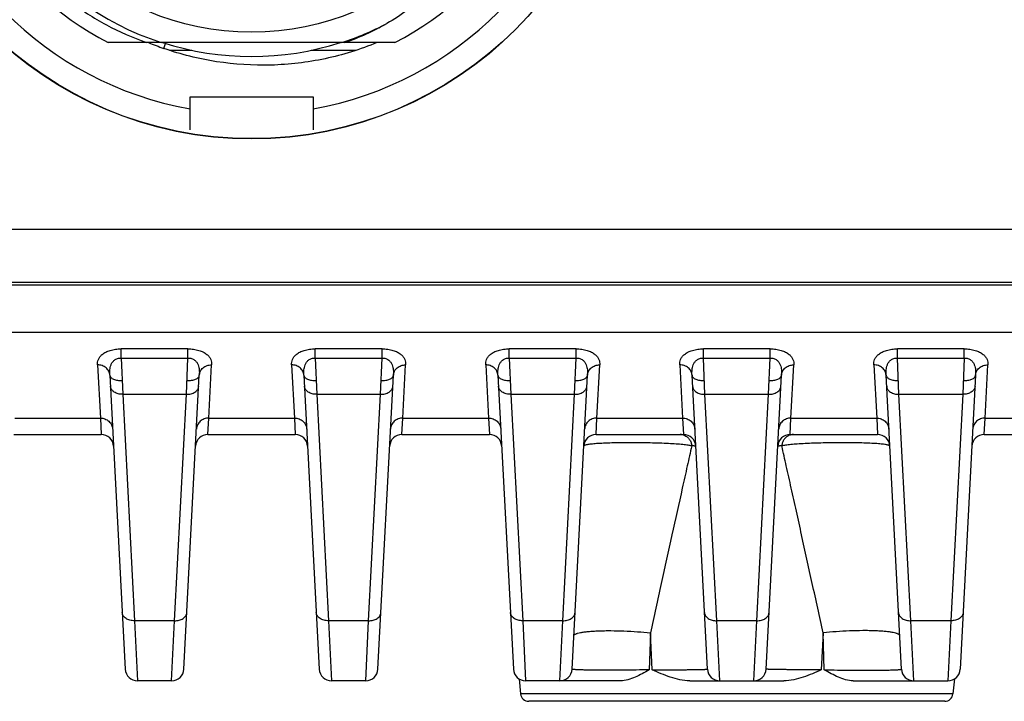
# Model space of a CAD drawing. Header units: millimetres. Extents: x 91 to 529, y 19 to 401.
# Tile 19 of 45: x 142 to 166, y 285 to 301. Entities that reach past the tile are written whole.
import ezdxf

# ---------------------------------------------------------------- set-up
doc = ezdxf.new("R2010")
doc.units = ezdxf.units.MM
doc.header["$LTSCALE"] = 32.67
doc.layers.add('00_COMPONENTS', color=7, linetype='CONTINUOUS')

msp = doc.modelspace()

# ---------------------------------------------------------------- linework, layer by layer
at = {"layer": '00_COMPONENTS', "color": 7}
for p, q in [((150.838, 300.832), (143.853, 300.832)), ((145.346, 300.643), (145.892, 300.643)), ((148.799, 300.643), (149.888, 300.643)), ((145.845, 299.508), (148.845, 299.508)), ((145.845, 298.708), (145.845, 299.508)), ((148.845, 299.508), (148.845, 299.215)), ((148.845, 299.215), (148.845, 298.708)), ((122.415, 294.929), (172.276, 294.929)), ((143.89, 292.727), (144.266, 285.566)), ((145.695, 285.566), (146.071, 292.727)), ((148.62, 292.727), (148.996, 285.566)), ((150.425, 285.566), (150.801, 292.727)), ((153.35, 292.727), (153.726, 285.566)), ((155.155, 285.566), (155.531, 292.727)), ((158.456, 285.566), (158.08, 292.727)), ((159.885, 285.566), (160.261, 292.727)), ((163.186, 285.566), (162.81, 292.727)), ((164.991, 292.727), (164.615, 285.566)), ((141.55, 291.282), (143.681, 291.282)), ((146.28, 291.282), (148.411, 291.282)), ((151.01, 291.282), (153.141, 291.282)), ((155.74, 291.282), (157.871, 291.282)), ((160.47, 291.282), (162.601, 291.282)), ((165.2, 291.282), (167.331, 291.282)), ((145.396, 285.282), (144.565, 285.282)), ((150.126, 285.282), (149.295, 285.282)), ((153.863, 285.33), (153.902, 284.961)), ((156.336, 285.282), (154.025, 285.282)), ((158.024, 285.282), (160.317, 285.282)), ((162.005, 285.282), (164.316, 285.282)), ((164.478, 285.33), (164.439, 284.961)), ((164.24, 284.782), (154.101, 284.782))]:
    msp.add_line(p, q, dxfattribs=at)
at = {"layer": '00_COMPONENTS', "color": 4}
for p, q in [((145.207, 300.688), (145.245, 300.811)), ((121.518, 296.288), (173.173, 296.288)), ((122.415, 294.994), (172.276, 294.994)), ((172.323, 293.77), (122.367, 293.77)), ((145.794, 293.37), (144.167, 293.37)), ((144.167, 293.145), (144.167, 293.37)), ((145.794, 293.145), (145.794, 293.37)), ((150.524, 293.37), (148.897, 293.37)), ((148.897, 293.145), (148.897, 293.37)), ((150.524, 293.145), (150.524, 293.37)), ((155.254, 293.37), (153.627, 293.37)), ((153.627, 293.145), (153.627, 293.37)), ((155.254, 293.145), (155.254, 293.37)), ((159.984, 293.37), (158.357, 293.37)), ((158.357, 293.145), (158.357, 293.37)), ((159.984, 293.145), (159.984, 293.37)), ((164.714, 293.37), (163.087, 293.37)), ((163.087, 293.145), (163.087, 293.37)), ((164.714, 293.145), (164.714, 293.37)), ((144.167, 293.145), (145.794, 293.145)), ((144.167, 293.145), (144.204, 292.262)), ((145.757, 292.262), (145.794, 293.145)), ((148.897, 293.145), (150.524, 293.145)), ((148.897, 293.145), (148.934, 292.262)), ((150.487, 292.262), (150.524, 293.145)), ((153.627, 293.145), (155.254, 293.145)), ((153.627, 293.145), (153.664, 292.262)), ((155.217, 292.262), (155.254, 293.145)), ((158.357, 293.145), (159.984, 293.145)), ((158.394, 292.262), (158.357, 293.145)), ((159.947, 292.262), (159.984, 293.145)), ((163.087, 293.145), (164.714, 293.145)), ((163.124, 292.262), (163.087, 293.145)), ((164.714, 293.145), (164.677, 292.262)), ((143.591, 292.978), (143.66, 291.682)), ((146.301, 291.682), (146.37, 292.978)), ((148.321, 292.978), (148.39, 291.682)), ((151.031, 291.682), (151.1, 292.978)), ((153.051, 292.978), (153.12, 291.682)), ((155.761, 291.682), (155.83, 292.978)), ((157.781, 292.978), (157.85, 291.682)), ((160.491, 291.682), (160.56, 292.978)), ((162.511, 292.978), (162.58, 291.682)), ((165.221, 291.682), (165.29, 292.978)), ((144.204, 292.262), (145.757, 292.262)), ((144.204, 292.262), (144.493, 286.746)), ((145.468, 286.746), (145.757, 292.262)), ((148.934, 292.262), (150.487, 292.262)), ((148.934, 292.262), (149.223, 286.746)), ((150.198, 286.746), (150.487, 292.262)), ((153.664, 292.262), (155.217, 292.262)), ((153.664, 292.262), (153.953, 286.746)), ((154.928, 286.746), (155.217, 292.262)), ((158.394, 292.262), (159.947, 292.262)), ((158.683, 286.746), (158.394, 292.262)), ((159.658, 286.746), (159.947, 292.262)), ((163.124, 292.262), (164.677, 292.262)), ((163.413, 286.746), (163.124, 292.262)), ((164.677, 292.262), (164.388, 286.746)), ((141.571, 291.682), (143.66, 291.682)), ((143.66, 291.682), (143.681, 291.282)), ((146.28, 291.282), (146.301, 291.682)), ((146.301, 291.682), (148.39, 291.682)), ((148.39, 291.682), (148.411, 291.282)), ((151.01, 291.282), (151.031, 291.682)), ((151.031, 291.682), (153.12, 291.682)), ((153.12, 291.682), (153.141, 291.282)), ((155.74, 291.282), (155.761, 291.682)), ((155.761, 291.682), (157.85, 291.682)), ((157.85, 291.682), (157.871, 291.282)), ((160.47, 291.282), (160.491, 291.682)), ((160.491, 291.682), (162.58, 291.682)), ((162.58, 291.682), (162.601, 291.282)), ((165.2, 291.282), (165.221, 291.682)), ((165.221, 291.682), (167.31, 291.682)), ((145.468, 286.746), (144.493, 286.746)), ((144.493, 286.746), (144.565, 285.282)), ((145.396, 285.282), (145.468, 286.746)), ((150.198, 286.746), (149.223, 286.746)), ((149.223, 286.746), (149.295, 285.282)), ((150.126, 285.282), (150.198, 286.746)), ((154.928, 286.746), (153.953, 286.746)), ((153.953, 286.746), (154.025, 285.282)), ((154.856, 285.282), (154.928, 286.746)), ((159.658, 286.746), (158.683, 286.746)), ((158.755, 285.282), (158.683, 286.746)), ((159.586, 285.282), (159.658, 286.746)), ((164.388, 286.746), (163.413, 286.746)), ((163.485, 285.282), (163.413, 286.746)), ((164.388, 286.746), (164.316, 285.282)), ((157.067, 286.449), (157.036, 285.551)), ((157.111, 285.551), (157.067, 286.449)), ((161.274, 286.449), (161.23, 285.551)), ((161.304, 285.551), (161.274, 286.449)), ((164.439, 284.961), (153.902, 284.961))]:
    msp.add_line(p, q, dxfattribs=at)
at = {"layer": '00_COMPONENTS', "color": 7}
for radius in [9.1, 9.092, 6.5]:
    msp.add_circle((147.345, 307.582), radius, dxfattribs=at)
for centre, radius, start, end in [((147.345, 307.582), 7.6, 117.3573, 242.6427), ((147.345, 307.582), 7.1, 108.0652, 251.9348), ((147.345, 307.582), 7.6, 297.3573, 62.6427), ((147.345, 307.582), 8.5, 190.1643, 259.8357), ((147.345, 307.582), 8.5, 280.1642, 349.8357), ((147.345, 307.582), 7.1, 288.0652, 297.6888), ((147.209, 307.53), 7.119, 289.802, 298.8571), ((147.565, 307.413), 7.126, 247.4598, 250.6726), ((147.345, 307.582), 7.09, 252.1923, 287.8077), ((143.681, 290.982), 0.3, 3, 90), ((146.28, 290.982), 0.3, 90, 177), ((148.411, 290.982), 0.3, 3, 90), ((151.01, 290.982), 0.3, 90, 177), ((153.141, 290.982), 0.3, 3, 90), ((155.74, 290.982), 0.3, 90, 177), ((157.871, 290.982), 0.3, 3, 90), ((160.47, 290.982), 0.3, 90, 177), ((162.601, 290.982), 0.3, 3, 90), ((165.2, 290.982), 0.3, 90, 177), ((144.565, 285.582), 0.3, 183, 270), ((145.396, 285.582), 0.3, 270, 357), ((149.295, 285.582), 0.3, 183, 270), ((150.126, 285.582), 0.3, 270, 357), ((154.025, 285.582), 0.3, 183, 270), ((154.856, 285.582), 0.3, 270, 357), ((158.755, 285.582), 0.3, 183, 270), ((159.586, 285.582), 0.3, 270, 357), ((163.485, 285.582), 0.3, 183, 270), ((164.316, 285.582), 0.3, 270, 357), ((154.101, 284.982), 0.2, 186, 270), ((164.24, 284.982), 0.2, 270, 354)]:
    msp.add_arc(centre, radius, start, end, dxfattribs=at)
at = {"layer": '00_COMPONENTS', "color": 4}
for centre, radius, start, end in [((157.788, 291.006), 0.276, 76.475, 89.9684), ((157.787, 291.004), 0.278, 68.3846, 76.4464), ((160.554, 291.004), 0.278, 103.5537, 111.6154), ((160.553, 291.006), 0.276, 90.0316, 103.525)]:
    msp.add_arc(centre, radius, start, end, dxfattribs=at)
at = {"layer": '00_COMPONENTS', "color": 7}
for points, knots in [([(143.964, 314.332), (143.649, 314.166), (143.041, 313.79), (142.219, 313.104), (141.502, 312.308), (140.907, 311.418), (140.444, 310.452), (140.125, 309.43), (139.955, 308.372), (139.938, 307.301), (140.075, 306.239), (140.366, 305.208), (140.803, 304.23), (141.378, 303.326), (142.077, 302.514), (142.888, 301.814), (143.793, 301.241), (144.446, 300.952), (144.781, 300.832)], [0, 0, 0, 0, 0.0625, 0.125002, 0.187504, 0.250004, 0.312505, 0.375006, 0.437506, 0.500009, 0.562507, 0.625009, 0.687505, 0.750006, 0.812505, 0.875004, 0.937504, 1, 1, 1, 1]), ([(153.634, 304.905), (153.5, 304.531), (153.248, 303.985), (152.823, 303.311), (152.34, 302.677), (151.636, 301.966), (150.986, 301.499), (150.645, 301.295)], [0, 0, 0, 0, 0.249938, 0.375018, 0.500098, 0.750043, 1, 1, 1, 1]), ([(150.404, 300.831), (149.995, 300.663), (149.145, 300.398), (147.819, 300.242), (146.488, 300.326), (145.624, 300.541), (145.206, 300.688)], [0, 0, 0, 0, 0.249998, 0.500008, 0.749992, 1, 1, 1, 1]), ([(157.036, 285.551), (156.98, 285.518), (156.868, 285.453), (156.697, 285.367), (156.52, 285.302), (156.397, 285.282), (156.336, 285.282)], [0, 0, 0, 0, 0.258153, 0.511487, 0.758827, 1, 1, 1, 1]), ([(158.024, 285.282), (157.943, 285.282), (157.782, 285.301), (157.474, 285.387), (157.255, 285.484), (157.111, 285.551)], [0, 0, 0, 0, 0.252232, 0.503302, 1, 1, 1, 1]), ([(161.23, 285.551), (161.086, 285.484), (160.867, 285.387), (160.559, 285.301), (160.398, 285.282), (160.317, 285.282)], [0, 0, 0, 0, 0.496698, 0.747768, 1, 1, 1, 1]), ([(162.005, 285.282), (161.944, 285.282), (161.821, 285.302), (161.644, 285.367), (161.473, 285.453), (161.361, 285.518), (161.304, 285.551)], [0, 0, 0, 0, 0.241173, 0.488513, 0.741847, 1, 1, 1, 1])]:
    msp.add_open_spline(points, degree=3, knots=knots, dxfattribs=at)
at = {"layer": '00_COMPONENTS', "color": 4}
for points, knots in [([(143.591, 292.978), (143.59, 292.999), (143.591, 293.044), (143.609, 293.111), (143.647, 293.178), (143.709, 293.239), (143.795, 293.294), (143.903, 293.336), (144.03, 293.364), (144.12, 293.37), (144.167, 293.37)], [0, 0, 0, 0, 0.083389, 0.170114, 0.265118, 0.374432, 0.503076, 0.652909, 0.821113, 1, 1, 1, 1]), ([(145.794, 293.37), (145.84, 293.37), (145.931, 293.364), (146.058, 293.336), (146.166, 293.294), (146.252, 293.239), (146.314, 293.178), (146.352, 293.111), (146.37, 293.044), (146.371, 292.999), (146.37, 292.978)], [0, 0, 0, 0, 0.178887, 0.347091, 0.496924, 0.625568, 0.734882, 0.829885, 0.916611, 1, 1, 1, 1]), ([(148.321, 292.978), (148.32, 292.999), (148.321, 293.044), (148.339, 293.111), (148.377, 293.178), (148.439, 293.239), (148.525, 293.294), (148.633, 293.336), (148.76, 293.364), (148.85, 293.37), (148.897, 293.37)], [0, 0, 0, 0, 0.083389, 0.170115, 0.265118, 0.374433, 0.503076, 0.65291, 0.821114, 1, 1, 1, 1]), ([(150.524, 293.37), (150.57, 293.37), (150.661, 293.364), (150.788, 293.336), (150.896, 293.294), (150.982, 293.239), (151.044, 293.178), (151.082, 293.111), (151.1, 293.044), (151.101, 292.999), (151.1, 292.978)], [0, 0, 0, 0, 0.178887, 0.347091, 0.496924, 0.625568, 0.734882, 0.829886, 0.916611, 1, 1, 1, 1]), ([(153.051, 292.978), (153.05, 292.999), (153.051, 293.044), (153.069, 293.111), (153.107, 293.178), (153.169, 293.239), (153.255, 293.294), (153.363, 293.336), (153.49, 293.364), (153.58, 293.37), (153.627, 293.37)], [0, 0, 0, 0, 0.083389, 0.170114, 0.265118, 0.374432, 0.503076, 0.652909, 0.821113, 1, 1, 1, 1]), ([(155.254, 293.37), (155.3, 293.37), (155.391, 293.364), (155.518, 293.336), (155.626, 293.294), (155.712, 293.239), (155.774, 293.178), (155.812, 293.111), (155.83, 293.044), (155.831, 292.999), (155.83, 292.978)], [0, 0, 0, 0, 0.178887, 0.347091, 0.496924, 0.625568, 0.734882, 0.829886, 0.916611, 1, 1, 1, 1]), ([(157.781, 292.978), (157.78, 292.999), (157.781, 293.044), (157.799, 293.111), (157.837, 293.178), (157.899, 293.239), (157.985, 293.294), (158.093, 293.336), (158.22, 293.364), (158.31, 293.37), (158.357, 293.37)], [0, 0, 0, 0, 0.083389, 0.170114, 0.265118, 0.374432, 0.503076, 0.652909, 0.821113, 1, 1, 1, 1]), ([(159.984, 293.37), (160.03, 293.37), (160.121, 293.364), (160.248, 293.336), (160.356, 293.294), (160.442, 293.239), (160.504, 293.178), (160.542, 293.111), (160.56, 293.044), (160.561, 292.999), (160.56, 292.978)], [0, 0, 0, 0, 0.178887, 0.347091, 0.496924, 0.625568, 0.734882, 0.829886, 0.916611, 1, 1, 1, 1]), ([(162.511, 292.978), (162.51, 292.999), (162.511, 293.044), (162.529, 293.111), (162.567, 293.178), (162.629, 293.239), (162.715, 293.294), (162.823, 293.336), (162.95, 293.364), (163.04, 293.37), (163.087, 293.37)], [0, 0, 0, 0, 0.083389, 0.170114, 0.265118, 0.374432, 0.503076, 0.652909, 0.821113, 1, 1, 1, 1]), ([(164.714, 293.37), (164.76, 293.37), (164.851, 293.364), (164.978, 293.336), (165.086, 293.294), (165.172, 293.239), (165.234, 293.178), (165.272, 293.111), (165.29, 293.044), (165.291, 292.999), (165.29, 292.978)], [0, 0, 0, 0, 0.178887, 0.347091, 0.496925, 0.625568, 0.734883, 0.829886, 0.916612, 1, 1, 1, 1]), ([(143.89, 292.727), (143.888, 292.769), (143.888, 292.834), (143.9, 292.919), (143.918, 292.983), (143.951, 293.045), (144.004, 293.1), (144.078, 293.138), (144.137, 293.146), (144.167, 293.145)], [0, 0, 0, 0, 0.222088, 0.335487, 0.450882, 0.570456, 0.698917, 0.842326, 1, 1, 1, 1]), ([(145.794, 293.145), (145.824, 293.146), (145.883, 293.138), (145.957, 293.1), (146.009, 293.045), (146.042, 292.983), (146.061, 292.919), (146.073, 292.834), (146.073, 292.769), (146.071, 292.727)], [0, 0, 0, 0, 0.157675, 0.301083, 0.429545, 0.549117, 0.664512, 0.777913, 1, 1, 1, 1]), ([(148.62, 292.727), (148.618, 292.769), (148.618, 292.834), (148.63, 292.919), (148.648, 292.983), (148.681, 293.045), (148.734, 293.1), (148.808, 293.138), (148.867, 293.146), (148.897, 293.145)], [0, 0, 0, 0, 0.222088, 0.335488, 0.450882, 0.570456, 0.698917, 0.842326, 1, 1, 1, 1]), ([(150.524, 293.145), (150.554, 293.146), (150.613, 293.138), (150.687, 293.1), (150.739, 293.045), (150.772, 292.983), (150.791, 292.919), (150.803, 292.834), (150.803, 292.769), (150.801, 292.727)], [0, 0, 0, 0, 0.157675, 0.301083, 0.429545, 0.549117, 0.664513, 0.777913, 1, 1, 1, 1]), ([(153.35, 292.727), (153.348, 292.769), (153.348, 292.834), (153.36, 292.919), (153.378, 292.983), (153.411, 293.045), (153.464, 293.1), (153.538, 293.138), (153.597, 293.146), (153.627, 293.145)], [0, 0, 0, 0, 0.222088, 0.335487, 0.450882, 0.570456, 0.698917, 0.842326, 1, 1, 1, 1]), ([(155.254, 293.145), (155.284, 293.146), (155.343, 293.138), (155.417, 293.1), (155.469, 293.045), (155.502, 292.983), (155.521, 292.919), (155.533, 292.834), (155.533, 292.769), (155.531, 292.727)], [0, 0, 0, 0, 0.157675, 0.301083, 0.429545, 0.549117, 0.664513, 0.777913, 1, 1, 1, 1]), ([(158.08, 292.727), (158.078, 292.769), (158.078, 292.834), (158.09, 292.919), (158.108, 292.983), (158.141, 293.045), (158.194, 293.1), (158.268, 293.138), (158.327, 293.146), (158.357, 293.145)], [0, 0, 0, 0, 0.222088, 0.335487, 0.450883, 0.570455, 0.698918, 0.842326, 1, 1, 1, 1]), ([(159.984, 293.145), (160.014, 293.146), (160.073, 293.138), (160.147, 293.1), (160.199, 293.045), (160.232, 292.983), (160.251, 292.919), (160.263, 292.834), (160.263, 292.769), (160.261, 292.727)], [0, 0, 0, 0, 0.157675, 0.301083, 0.429545, 0.549117, 0.664513, 0.777913, 1, 1, 1, 1]), ([(162.81, 292.727), (162.808, 292.769), (162.808, 292.834), (162.82, 292.919), (162.838, 292.983), (162.871, 293.045), (162.924, 293.1), (162.998, 293.138), (163.057, 293.146), (163.087, 293.145)], [0, 0, 0, 0, 0.222088, 0.335487, 0.450883, 0.570455, 0.698918, 0.842326, 1, 1, 1, 1]), ([(164.714, 293.145), (164.744, 293.146), (164.803, 293.138), (164.877, 293.1), (164.929, 293.045), (164.962, 292.983), (164.981, 292.919), (164.993, 292.834), (164.993, 292.769), (164.991, 292.727)], [0, 0, 0, 0, 0.157675, 0.301083, 0.429545, 0.549118, 0.664513, 0.777913, 1, 1, 1, 1]), ([(143.89, 292.727), (143.889, 292.744), (143.884, 292.778), (143.859, 292.842), (143.801, 292.913), (143.703, 292.966), (143.628, 292.978), (143.591, 292.978)], [0, 0, 0, 0, 0.118272, 0.237639, 0.481804, 0.736917, 1, 1, 1, 1]), ([(146.071, 292.727), (146.072, 292.744), (146.077, 292.778), (146.102, 292.842), (146.16, 292.913), (146.258, 292.966), (146.333, 292.978), (146.37, 292.978)], [0, 0, 0, 0, 0.118271, 0.237638, 0.481803, 0.736917, 1, 1, 1, 1]), ([(148.62, 292.727), (148.619, 292.744), (148.614, 292.778), (148.589, 292.842), (148.531, 292.913), (148.433, 292.966), (148.358, 292.978), (148.321, 292.978)], [0, 0, 0, 0, 0.118272, 0.237639, 0.481804, 0.736917, 1, 1, 1, 1]), ([(150.801, 292.727), (150.802, 292.744), (150.807, 292.778), (150.832, 292.842), (150.89, 292.913), (150.988, 292.966), (151.063, 292.978), (151.1, 292.978)], [0, 0, 0, 0, 0.118271, 0.237638, 0.481803, 0.736917, 1, 1, 1, 1]), ([(153.35, 292.727), (153.349, 292.744), (153.344, 292.778), (153.319, 292.842), (153.261, 292.913), (153.163, 292.966), (153.088, 292.978), (153.051, 292.978)], [0, 0, 0, 0, 0.118272, 0.237639, 0.481804, 0.736917, 1, 1, 1, 1]), ([(155.531, 292.727), (155.532, 292.744), (155.537, 292.778), (155.562, 292.842), (155.62, 292.913), (155.718, 292.966), (155.793, 292.978), (155.83, 292.978)], [0, 0, 0, 0, 0.118271, 0.237638, 0.481803, 0.736917, 1, 1, 1, 1]), ([(158.08, 292.727), (158.079, 292.744), (158.074, 292.778), (158.049, 292.842), (157.991, 292.913), (157.893, 292.966), (157.818, 292.978), (157.781, 292.978)], [0, 0, 0, 0, 0.118272, 0.237639, 0.481804, 0.736917, 1, 1, 1, 1]), ([(160.261, 292.727), (160.262, 292.744), (160.267, 292.778), (160.292, 292.842), (160.35, 292.913), (160.448, 292.966), (160.523, 292.978), (160.56, 292.978)], [0, 0, 0, 0, 0.118271, 0.237638, 0.481803, 0.736917, 1, 1, 1, 1]), ([(162.81, 292.727), (162.809, 292.744), (162.804, 292.778), (162.779, 292.842), (162.721, 292.913), (162.623, 292.966), (162.548, 292.978), (162.511, 292.978)], [0, 0, 0, 0, 0.118272, 0.237639, 0.481804, 0.736917, 1, 1, 1, 1]), ([(164.991, 292.727), (164.992, 292.744), (164.997, 292.778), (165.022, 292.842), (165.08, 292.913), (165.178, 292.966), (165.253, 292.978), (165.29, 292.978)], [0, 0, 0, 0, 0.118271, 0.237638, 0.481803, 0.736917, 1, 1, 1, 1]), ([(143.89, 292.727), (143.891, 292.717), (143.896, 292.698), (143.915, 292.671), (143.944, 292.648), (143.982, 292.629), (144.027, 292.613), (144.097, 292.599), (144.152, 292.596), (144.19, 292.598)], [0, 0, 0, 0, 0.08063, 0.170079, 0.273915, 0.394048, 0.529743, 0.678535, 1, 1, 1, 1]), ([(145.771, 292.598), (145.809, 292.596), (145.864, 292.599), (145.934, 292.613), (145.979, 292.629), (146.017, 292.648), (146.046, 292.671), (146.065, 292.698), (146.07, 292.717), (146.071, 292.727)], [0, 0, 0, 0, 0.321465, 0.470258, 0.605952, 0.726085, 0.829921, 0.91937, 1, 1, 1, 1]), ([(148.62, 292.727), (148.621, 292.717), (148.626, 292.698), (148.645, 292.671), (148.674, 292.648), (148.712, 292.629), (148.757, 292.613), (148.827, 292.599), (148.882, 292.596), (148.92, 292.598)], [0, 0, 0, 0, 0.08063, 0.170079, 0.273915, 0.394048, 0.529743, 0.678535, 1, 1, 1, 1]), ([(150.501, 292.598), (150.539, 292.596), (150.594, 292.599), (150.664, 292.613), (150.709, 292.629), (150.747, 292.648), (150.776, 292.671), (150.795, 292.698), (150.8, 292.717), (150.801, 292.727)], [0, 0, 0, 0, 0.321465, 0.470258, 0.605952, 0.726085, 0.829921, 0.91937, 1, 1, 1, 1]), ([(153.35, 292.727), (153.351, 292.717), (153.356, 292.698), (153.375, 292.671), (153.404, 292.648), (153.442, 292.629), (153.487, 292.613), (153.557, 292.599), (153.612, 292.596), (153.65, 292.598)], [0, 0, 0, 0, 0.08063, 0.170079, 0.273915, 0.394048, 0.529743, 0.678535, 1, 1, 1, 1]), ([(155.231, 292.598), (155.269, 292.596), (155.324, 292.599), (155.394, 292.613), (155.439, 292.629), (155.477, 292.648), (155.506, 292.671), (155.525, 292.698), (155.53, 292.717), (155.531, 292.727)], [0, 0, 0, 0, 0.321465, 0.470258, 0.605952, 0.726085, 0.829921, 0.91937, 1, 1, 1, 1]), ([(158.08, 292.727), (158.081, 292.717), (158.086, 292.698), (158.105, 292.671), (158.134, 292.648), (158.172, 292.629), (158.217, 292.613), (158.287, 292.599), (158.342, 292.596), (158.38, 292.598)], [0, 0, 0, 0, 0.080629, 0.170079, 0.273914, 0.394047, 0.529742, 0.678535, 1, 1, 1, 1]), ([(159.961, 292.598), (159.999, 292.596), (160.054, 292.599), (160.124, 292.613), (160.169, 292.629), (160.207, 292.648), (160.236, 292.671), (160.255, 292.698), (160.26, 292.717), (160.261, 292.727)], [0, 0, 0, 0, 0.321465, 0.470258, 0.605952, 0.726085, 0.829921, 0.91937, 1, 1, 1, 1]), ([(162.81, 292.727), (162.811, 292.717), (162.816, 292.698), (162.835, 292.671), (162.864, 292.648), (162.902, 292.629), (162.947, 292.613), (163.017, 292.599), (163.072, 292.596), (163.11, 292.598)], [0, 0, 0, 0, 0.080629, 0.170079, 0.273914, 0.394047, 0.529742, 0.678535, 1, 1, 1, 1]), ([(164.691, 292.598), (164.729, 292.596), (164.784, 292.599), (164.854, 292.613), (164.899, 292.629), (164.937, 292.648), (164.966, 292.671), (164.985, 292.698), (164.99, 292.717), (164.991, 292.727)], [0, 0, 0, 0, 0.321465, 0.470257, 0.605952, 0.726085, 0.829921, 0.91937, 1, 1, 1, 1]), ([(144.204, 292.262), (144.166, 292.261), (144.093, 292.269), (144.01, 292.303), (143.958, 292.344), (143.929, 292.379), (143.91, 292.417), (143.905, 292.445), (143.904, 292.458)], [0, 0, 0, 0, 0.287326, 0.553273, 0.674987, 0.788795, 0.896201, 1, 1, 1, 1]), ([(145.757, 292.262), (145.795, 292.261), (145.868, 292.269), (145.951, 292.303), (146.003, 292.344), (146.032, 292.379), (146.051, 292.417), (146.056, 292.445), (146.057, 292.458)], [0, 0, 0, 0, 0.287326, 0.553273, 0.674987, 0.788795, 0.896201, 1, 1, 1, 1]), ([(148.934, 292.262), (148.896, 292.261), (148.823, 292.269), (148.74, 292.303), (148.688, 292.344), (148.659, 292.379), (148.64, 292.417), (148.635, 292.445), (148.634, 292.458)], [0, 0, 0, 0, 0.287326, 0.553273, 0.674987, 0.788795, 0.896201, 1, 1, 1, 1]), ([(150.487, 292.262), (150.525, 292.261), (150.598, 292.269), (150.681, 292.303), (150.733, 292.344), (150.762, 292.379), (150.781, 292.417), (150.786, 292.445), (150.787, 292.458)], [0, 0, 0, 0, 0.287326, 0.553273, 0.674987, 0.788795, 0.896201, 1, 1, 1, 1]), ([(153.664, 292.262), (153.626, 292.261), (153.553, 292.269), (153.47, 292.303), (153.418, 292.344), (153.389, 292.379), (153.37, 292.417), (153.365, 292.445), (153.364, 292.458)], [0, 0, 0, 0, 0.287326, 0.553273, 0.674987, 0.788795, 0.896201, 1, 1, 1, 1]), ([(155.217, 292.262), (155.255, 292.261), (155.328, 292.269), (155.411, 292.303), (155.463, 292.344), (155.492, 292.379), (155.511, 292.417), (155.516, 292.445), (155.517, 292.458)], [0, 0, 0, 0, 0.287326, 0.553273, 0.674987, 0.788795, 0.896201, 1, 1, 1, 1]), ([(158.094, 292.458), (158.095, 292.445), (158.1, 292.417), (158.119, 292.379), (158.148, 292.344), (158.2, 292.303), (158.283, 292.269), (158.356, 292.261), (158.394, 292.262)], [0, 0, 0, 0, 0.103799, 0.211205, 0.325013, 0.446727, 0.712674, 1, 1, 1, 1]), ([(159.947, 292.262), (159.985, 292.261), (160.058, 292.269), (160.141, 292.303), (160.193, 292.344), (160.222, 292.379), (160.241, 292.417), (160.246, 292.445), (160.247, 292.458)], [0, 0, 0, 0, 0.287326, 0.553273, 0.674987, 0.788795, 0.896201, 1, 1, 1, 1]), ([(162.824, 292.458), (162.825, 292.445), (162.83, 292.417), (162.849, 292.379), (162.878, 292.344), (162.93, 292.303), (163.013, 292.269), (163.086, 292.261), (163.124, 292.262)], [0, 0, 0, 0, 0.103799, 0.211205, 0.325013, 0.446727, 0.712674, 1, 1, 1, 1]), ([(164.977, 292.458), (164.976, 292.445), (164.971, 292.417), (164.952, 292.379), (164.923, 292.344), (164.871, 292.303), (164.788, 292.269), (164.715, 292.261), (164.677, 292.262)], [0, 0, 0, 0, 0.103799, 0.211205, 0.325013, 0.446727, 0.712674, 1, 1, 1, 1]), ([(143.66, 291.682), (143.697, 291.682), (143.773, 291.668), (143.871, 291.61), (143.939, 291.52), (143.957, 291.448), (143.959, 291.412)], [0, 0, 0, 0, 0.255742, 0.508014, 0.755637, 1, 1, 1, 1]), ([(146.301, 291.682), (146.264, 291.682), (146.188, 291.668), (146.09, 291.61), (146.022, 291.52), (146.004, 291.448), (146.002, 291.412)], [0, 0, 0, 0, 0.255742, 0.508014, 0.755637, 1, 1, 1, 1]), ([(148.39, 291.682), (148.427, 291.682), (148.503, 291.668), (148.601, 291.61), (148.669, 291.52), (148.687, 291.448), (148.689, 291.412)], [0, 0, 0, 0, 0.255742, 0.508014, 0.755637, 1, 1, 1, 1]), ([(151.031, 291.682), (150.994, 291.682), (150.918, 291.668), (150.82, 291.61), (150.752, 291.52), (150.734, 291.448), (150.732, 291.412)], [0, 0, 0, 0, 0.255742, 0.508014, 0.755637, 1, 1, 1, 1]), ([(153.12, 291.682), (153.157, 291.682), (153.233, 291.668), (153.331, 291.61), (153.399, 291.52), (153.417, 291.448), (153.419, 291.412)], [0, 0, 0, 0, 0.255742, 0.508014, 0.755637, 1, 1, 1, 1]), ([(155.761, 291.682), (155.724, 291.682), (155.648, 291.668), (155.55, 291.61), (155.482, 291.52), (155.464, 291.448), (155.462, 291.412)], [0, 0, 0, 0, 0.255742, 0.508014, 0.755637, 1, 1, 1, 1]), ([(157.85, 291.682), (157.887, 291.682), (157.963, 291.668), (158.061, 291.61), (158.129, 291.52), (158.147, 291.448), (158.149, 291.412)], [0, 0, 0, 0, 0.255742, 0.508014, 0.755637, 1, 1, 1, 1]), ([(160.491, 291.682), (160.454, 291.682), (160.378, 291.668), (160.28, 291.61), (160.212, 291.52), (160.194, 291.448), (160.192, 291.412)], [0, 0, 0, 0, 0.255742, 0.508014, 0.755637, 1, 1, 1, 1]), ([(162.58, 291.682), (162.617, 291.682), (162.693, 291.668), (162.791, 291.61), (162.859, 291.52), (162.877, 291.448), (162.879, 291.412)], [0, 0, 0, 0, 0.255742, 0.508014, 0.755637, 1, 1, 1, 1]), ([(165.221, 291.682), (165.184, 291.682), (165.108, 291.668), (165.01, 291.61), (164.942, 291.52), (164.924, 291.448), (164.922, 291.412)], [0, 0, 0, 0, 0.255742, 0.508014, 0.755637, 1, 1, 1, 1]), ([(157.89, 291.262), (157.915, 291.252), (157.963, 291.225), (158.021, 291.164), (158.06, 291.089), (158.072, 291.033), (158.074, 291.005)], [0, 0, 0, 0, 0.24577, 0.494538, 0.746263, 1, 1, 1, 1]), ([(160.451, 291.262), (160.426, 291.252), (160.378, 291.225), (160.32, 291.164), (160.281, 291.089), (160.269, 291.033), (160.267, 291.005)], [0, 0, 0, 0, 0.24577, 0.494537, 0.746263, 1, 1, 1, 1]), ([(158.074, 291.005), (158.061, 291.008), (158.03, 291.014), (157.958, 291.026), (157.845, 291.038), (157.686, 291.051), (157.498, 291.061), (157.286, 291.07), (157.058, 291.076), (156.82, 291.08), (156.58, 291.081), (156.348, 291.08), (156.13, 291.076), (155.934, 291.07), (155.788, 291.062), (155.686, 291.054), (155.623, 291.048), (155.569, 291.042), (155.524, 291.034), (155.489, 291.027), (155.466, 291.019), (155.452, 291.013), (155.446, 291.008), (155.441, 291.003), (155.44, 290.999), (155.44, 290.998)], [0, 0, 0, 0, 0.015733, 0.034889, 0.083187, 0.143947, 0.215668, 0.296344, 0.383513, 0.474332, 0.565712, 0.654485, 0.737594, 0.812277, 0.876212, 0.90357, 0.927618, 0.948229, 0.965316, 0.978847, 0.988868, 0.992625, 0.995623, 0.997995, 1, 1, 1, 1]), ([(158.074, 291.005), (158.037, 290.843), (157.959, 290.501), (157.798, 289.777), (157.587, 288.822), (157.328, 287.646), (157.154, 286.85), (157.067, 286.449)], [0, 0, 0, 0, 0.106954, 0.225557, 0.476574, 0.736109, 1, 1, 1, 1]), ([(158.171, 290.998), (158.171, 290.998), (158.17, 290.998), (158.168, 290.999), (158.164, 291), (158.156, 291.001), (158.145, 291.002), (158.132, 291.002), (158.115, 291.003), (158.096, 291.004), (158.082, 291.005), (158.074, 291.005)], [0, 0, 0, 0, 0.006645, 0.019636, 0.067886, 0.146731, 0.25632, 0.396607, 0.567463, 0.768697, 1, 1, 1, 1]), ([(160.267, 291.005), (160.259, 291.005), (160.245, 291.004), (160.226, 291.003), (160.209, 291.002), (160.195, 291.002), (160.185, 291.001), (160.177, 291), (160.173, 290.999), (160.171, 290.998), (160.17, 290.998), (160.17, 290.998)], [0, 0, 0, 0, 0.231302, 0.432533, 0.603386, 0.743675, 0.853265, 0.932113, 0.980364, 0.993355, 1, 1, 1, 1]), ([(162.901, 290.998), (162.901, 290.999), (162.9, 291.003), (162.895, 291.008), (162.889, 291.013), (162.875, 291.019), (162.852, 291.027), (162.817, 291.034), (162.772, 291.042), (162.718, 291.048), (162.655, 291.054), (162.553, 291.062), (162.407, 291.07), (162.211, 291.076), (161.993, 291.08), (161.761, 291.081), (161.521, 291.08), (161.283, 291.076), (161.055, 291.07), (160.843, 291.061), (160.655, 291.051), (160.496, 291.038), (160.383, 291.026), (160.311, 291.014), (160.28, 291.008), (160.267, 291.005)], [0, 0, 0, 0, 0.002005, 0.004376, 0.007375, 0.011132, 0.021153, 0.034683, 0.05177, 0.07238, 0.096428, 0.123785, 0.18772, 0.262402, 0.34551, 0.434282, 0.525662, 0.616481, 0.70365, 0.784328, 0.85605, 0.916811, 0.965109, 0.984267, 1, 1, 1, 1]), ([(161.274, 286.449), (161.187, 286.85), (161.013, 287.646), (160.796, 288.634), (160.625, 289.409), (160.5, 289.97), (160.382, 290.501), (160.304, 290.843), (160.267, 291.005)], [0, 0, 0, 0, 0.263892, 0.523426, 0.650476, 0.774444, 0.893046, 1, 1, 1, 1]), ([(144.493, 286.746), (144.455, 286.745), (144.382, 286.753), (144.299, 286.787), (144.247, 286.828), (144.218, 286.863), (144.199, 286.902), (144.194, 286.929), (144.193, 286.943)], [0, 0, 0, 0, 0.287326, 0.553273, 0.674987, 0.788795, 0.896201, 1, 1, 1, 1]), ([(145.468, 286.746), (145.506, 286.745), (145.579, 286.753), (145.662, 286.787), (145.714, 286.828), (145.743, 286.863), (145.761, 286.902), (145.767, 286.929), (145.768, 286.943)], [0, 0, 0, 0, 0.287326, 0.553273, 0.674987, 0.788795, 0.896201, 1, 1, 1, 1]), ([(149.223, 286.746), (149.185, 286.745), (149.112, 286.753), (149.029, 286.787), (148.977, 286.828), (148.948, 286.863), (148.929, 286.902), (148.924, 286.929), (148.923, 286.943)], [0, 0, 0, 0, 0.287326, 0.553273, 0.674987, 0.788795, 0.896201, 1, 1, 1, 1]), ([(150.198, 286.746), (150.236, 286.745), (150.309, 286.753), (150.392, 286.787), (150.444, 286.828), (150.473, 286.863), (150.491, 286.902), (150.497, 286.929), (150.498, 286.943)], [0, 0, 0, 0, 0.287326, 0.553273, 0.674987, 0.788795, 0.896201, 1, 1, 1, 1]), ([(153.953, 286.746), (153.915, 286.745), (153.842, 286.753), (153.759, 286.787), (153.707, 286.828), (153.678, 286.863), (153.659, 286.902), (153.654, 286.929), (153.653, 286.943)], [0, 0, 0, 0, 0.287326, 0.553273, 0.674987, 0.788795, 0.896201, 1, 1, 1, 1]), ([(154.928, 286.746), (154.966, 286.745), (155.039, 286.753), (155.122, 286.787), (155.174, 286.828), (155.203, 286.863), (155.221, 286.902), (155.227, 286.929), (155.228, 286.943)], [0, 0, 0, 0, 0.287326, 0.553273, 0.674987, 0.788795, 0.896201, 1, 1, 1, 1]), ([(158.383, 286.943), (158.384, 286.929), (158.389, 286.902), (158.408, 286.863), (158.437, 286.828), (158.489, 286.787), (158.572, 286.753), (158.645, 286.745), (158.683, 286.746)], [0, 0, 0, 0, 0.103799, 0.211205, 0.325013, 0.446727, 0.712674, 1, 1, 1, 1]), ([(159.658, 286.746), (159.696, 286.745), (159.769, 286.753), (159.852, 286.787), (159.904, 286.828), (159.933, 286.863), (159.951, 286.902), (159.957, 286.929), (159.958, 286.943)], [0, 0, 0, 0, 0.287326, 0.553273, 0.674987, 0.788795, 0.896201, 1, 1, 1, 1]), ([(163.113, 286.943), (163.114, 286.929), (163.119, 286.902), (163.138, 286.863), (163.167, 286.828), (163.219, 286.787), (163.302, 286.753), (163.375, 286.745), (163.413, 286.746)], [0, 0, 0, 0, 0.103799, 0.211205, 0.325013, 0.446727, 0.712674, 1, 1, 1, 1]), ([(164.688, 286.943), (164.687, 286.929), (164.681, 286.902), (164.663, 286.863), (164.634, 286.828), (164.582, 286.787), (164.499, 286.753), (164.426, 286.745), (164.388, 286.746)], [0, 0, 0, 0, 0.103799, 0.211205, 0.325013, 0.446727, 0.712674, 1, 1, 1, 1]), ([(155.198, 286.379), (155.198, 286.383), (155.201, 286.391), (155.21, 286.402), (155.223, 286.412), (155.242, 286.422), (155.265, 286.431), (155.305, 286.444), (155.367, 286.458), (155.454, 286.472), (155.557, 286.484), (155.676, 286.493), (155.807, 286.499), (155.949, 286.503), (156.155, 286.504), (156.423, 286.498), (156.746, 286.48), (156.961, 286.461), (157.067, 286.449)], [0, 0, 0, 0, 0.006012, 0.01309, 0.021909, 0.032806, 0.045938, 0.061366, 0.099111, 0.145807, 0.200912, 0.263698, 0.333286, 0.408681, 0.488788, 0.658399, 0.8322, 1, 1, 1, 1]), ([(163.143, 286.379), (163.143, 286.383), (163.14, 286.391), (163.131, 286.402), (163.118, 286.412), (163.099, 286.422), (163.076, 286.431), (163.036, 286.444), (162.974, 286.458), (162.887, 286.472), (162.784, 286.484), (162.665, 286.493), (162.534, 286.499), (162.392, 286.503), (162.186, 286.504), (161.918, 286.498), (161.595, 286.48), (161.38, 286.461), (161.274, 286.449)], [0, 0, 0, 0, 0.006012, 0.01309, 0.021909, 0.032806, 0.045938, 0.061366, 0.099111, 0.145807, 0.200912, 0.263698, 0.333286, 0.408681, 0.488788, 0.658399, 0.8322, 1, 1, 1, 1]), ([(157.036, 285.551), (156.93, 285.548), (156.712, 285.544), (156.439, 285.54), (156.219, 285.539), (156.059, 285.538), (155.906, 285.538), (155.762, 285.539), (155.629, 285.541), (155.51, 285.543), (155.407, 285.545), (155.331, 285.548), (155.279, 285.551), (155.247, 285.552), (155.219, 285.554), (155.197, 285.557), (155.179, 285.559), (155.167, 285.561), (155.159, 285.563), (155.155, 285.565), (155.155, 285.566)], [0, 0, 0, 0, 0.169778, 0.346826, 0.434659, 0.520182, 0.60204, 0.678941, 0.749683, 0.813179, 0.868475, 0.914767, 0.934327, 0.951408, 0.965953, 0.97792, 0.987281, 0.994023, 0.998177, 1, 1, 1, 1]), ([(157.111, 285.551), (157.207, 285.55), (157.39, 285.55), (157.613, 285.551), (157.778, 285.551), (157.89, 285.552), (157.993, 285.553), (158.087, 285.554), (158.171, 285.555), (158.244, 285.556), (158.307, 285.557), (158.353, 285.559), (158.383, 285.56), (158.402, 285.561), (158.418, 285.561), (158.431, 285.562), (158.442, 285.563), (158.449, 285.564), (158.453, 285.565), (158.455, 285.566), (158.456, 285.566), (158.456, 285.566)], [0, 0, 0, 0, 0.213563, 0.408823, 0.498247, 0.581545, 0.658272, 0.728018, 0.790415, 0.845137, 0.891901, 0.930471, 0.946621, 0.960656, 0.972558, 0.982315, 0.989919, 0.995368, 0.998675, 0.999552, 1, 1, 1, 1]), ([(161.23, 285.551), (161.134, 285.55), (160.951, 285.55), (160.728, 285.551), (160.562, 285.551), (160.451, 285.552), (160.348, 285.553), (160.254, 285.554), (160.17, 285.555), (160.097, 285.556), (160.034, 285.557), (159.988, 285.559), (159.957, 285.56), (159.939, 285.561), (159.923, 285.561), (159.91, 285.562), (159.899, 285.563), (159.892, 285.564), (159.888, 285.565), (159.886, 285.566), (159.885, 285.566), (159.885, 285.566)], [0, 0, 0, 0, 0.213563, 0.408823, 0.498247, 0.581546, 0.658272, 0.728018, 0.790415, 0.845137, 0.891901, 0.930471, 0.946621, 0.960656, 0.972558, 0.982315, 0.989919, 0.995368, 0.998675, 0.999552, 1, 1, 1, 1]), ([(161.304, 285.551), (161.411, 285.548), (161.629, 285.544), (161.902, 285.54), (162.122, 285.539), (162.282, 285.538), (162.435, 285.538), (162.579, 285.539), (162.712, 285.541), (162.831, 285.543), (162.934, 285.545), (163.01, 285.548), (163.062, 285.551), (163.094, 285.552), (163.122, 285.554), (163.144, 285.557), (163.162, 285.559), (163.174, 285.561), (163.181, 285.563), (163.186, 285.565), (163.186, 285.566)], [0, 0, 0, 0, 0.169778, 0.346826, 0.434659, 0.520182, 0.60204, 0.678941, 0.749683, 0.813179, 0.868475, 0.914767, 0.934327, 0.951408, 0.965953, 0.97792, 0.987281, 0.994023, 0.998177, 1, 1, 1, 1])]:
    msp.add_open_spline(points, degree=3, knots=knots, dxfattribs=at)

doc.saveas('drawing.dxf')
